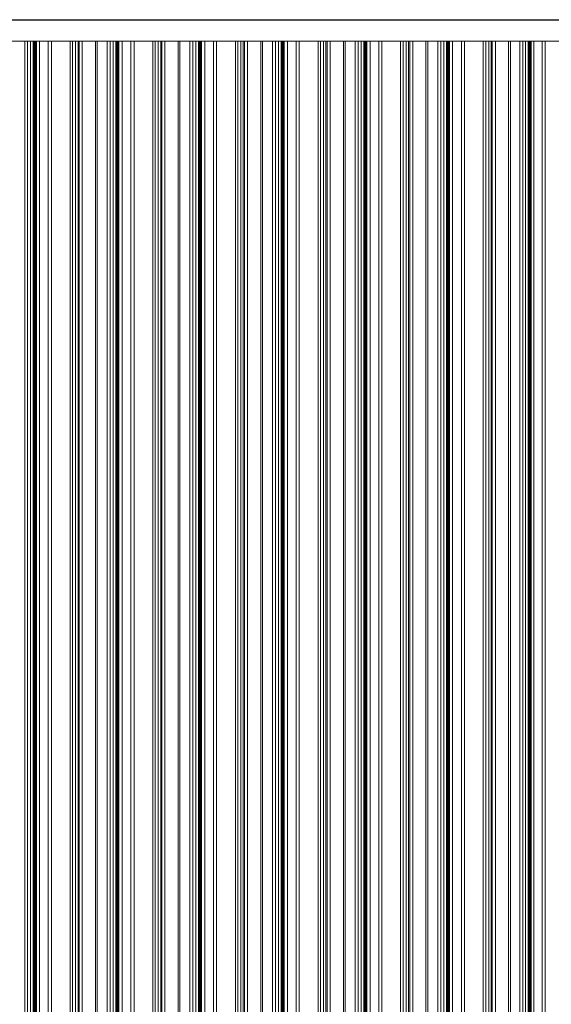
# Model space of a CAD drawing. Header units: metres. Extents: x -58265 to 590738, y -55036 to 35250.
# Tile 62 of 160: x 539935 to 542495, y -43735 to -38996. Entities that reach past the tile are written whole.
import ezdxf

# ---------------------------------------------------------------- set-up
doc = ezdxf.new("R2010")
doc.units = ezdxf.units.M
doc.header["$LTSCALE"] = 0.05
doc.layers.add('Ansicht Süd_3_A_1_Fassaden', color=7, linetype='Continuous')
doc.layers.add('Ansicht Süd_3_A_1_Wände_Attika', color=7, linetype='Continuous')

msp = doc.modelspace()

# ---------------------------------------------------------------- linework, layer by layer
at = {"layer": 'Ansicht Süd_3_A_1_Fassaden', "color": 7, "linetype": 'Continuous', "lineweight": 25}
msp.add_line((518774.4, -38996.1), (563942.4, -38996.1), dxfattribs=at)
at = {"layer": 'Ansicht Süd_3_A_1_Fassaden', "color": 253, "linetype": 'Continuous', "lineweight": 18}
for p, q in [((539959.2, -39448.9), (539959.2, -39100.1)), ((539973.2, -39448.9), (539973.2, -39100.1)), ((539987.8, -39448.9), (539987.8, -39100.1)), ((540000.3, -39448.9), (540000.3, -39100.1)), ((540003.3, -39448.9), (540003.3, -39100.1)), ((540005.1, -39448.9), (540005.1, -39100.1)), ((540009, -39448.9), (540009, -39100.1)), ((540010.8, -39448.9), (540010.8, -39100.1)), ((540015.3, -39448.9), (540015.3, -39100.1)), ((540030.5, -39448.9), (540030.5, -39100.1)), ((540072.5, -39448.9), (540072.5, -39100.1)), ((540087.8, -39448.9), (540087.8, -39100.1)), ((540178, -39448.9), (540178, -39100.1)), ((540189.6, -39448.9), (540189.6, -39100.1)), ((540204.6, -39448.9), (540204.6, -39100.1)), ((540216.3, -39448.9), (540216.3, -39100.1)), ((540221.5, -39448.9), (540221.5, -39100.1)), ((540236.6, -39448.9), (540236.6, -39100.1)), ((540300, -39448.9), (540300, -39100.1)), ((540308.9, -39448.9), (540308.9, -39100.1)), ((540357, -39448.9), (540357, -39100.1)), ((540371, -39448.9), (540371, -39100.1)), ((540385.6, -39448.9), (540385.6, -39100.1)), ((540398.1, -39448.9), (540398.1, -39100.1)), ((540401.2, -39448.9), (540401.2, -39100.1)), ((540402.9, -39448.9), (540402.9, -39100.1)), ((540406.9, -39448.9), (540406.9, -39100.1)), ((540408.6, -39448.9), (540408.6, -39100.1)), ((540413.1, -39448.9), (540413.1, -39100.1)), ((540428.4, -39448.9), (540428.4, -39100.1)), ((540470.4, -39448.9), (540470.4, -39100.1)), ((540485.6, -39448.9), (540485.6, -39100.1)), ((540575.8, -39448.9), (540575.8, -39100.1)), ((540587.4, -39448.9), (540587.4, -39100.1)), ((540602.5, -39448.9), (540602.5, -39100.1)), ((540614.1, -39448.9), (540614.1, -39100.1)), ((540619.3, -39448.9), (540619.3, -39100.1)), ((540634.4, -39448.9), (540634.4, -39100.1)), ((540697.9, -39448.9), (540697.9, -39100.1)), ((540706.7, -39448.9), (540706.7, -39100.1)), ((540754.8, -39448.9), (540754.8, -39100.1)), ((540768.9, -39448.9), (540768.9, -39100.1)), ((540783.4, -39448.9), (540783.4, -39100.1)), ((540796, -39448.9), (540796, -39100.1)), ((540799, -39448.9), (540799, -39100.1)), ((540800.8, -39448.9), (540800.8, -39100.1)), ((540804.7, -39448.9), (540804.7, -39100.1)), ((540806.4, -39448.9), (540806.4, -39100.1)), ((540811, -39448.9), (540811, -39100.1)), ((540826.2, -39448.9), (540826.2, -39100.1)), ((540868.2, -39448.9), (540868.2, -39100.1)), ((540883.5, -39448.9), (540883.5, -39100.1)), ((540973.7, -39448.9), (540973.7, -39100.1)), ((540985.3, -39448.9), (540985.3, -39100.1)), ((541000.3, -39448.9), (541000.3, -39100.1)), ((541011.9, -39448.9), (541011.9, -39100.1)), ((541017.2, -39448.9), (541017.2, -39100.1)), ((541032.3, -39448.9), (541032.3, -39100.1)), ((541095.7, -39448.9), (541095.7, -39100.1)), ((541104.6, -39448.9), (541104.6, -39100.1)), ((541152.7, -39448.9), (541152.7, -39100.1)), ((541166.7, -39448.9), (541166.7, -39100.1)), ((541181.3, -39448.9), (541181.3, -39100.1)), ((541193.8, -39448.9), (541193.8, -39100.1)), ((541196.8, -39448.9), (541196.8, -39100.1)), ((541198.6, -39448.9), (541198.6, -39100.1)), ((541202.5, -39448.9), (541202.5, -39100.1)), ((541204.3, -39448.9), (541204.3, -39100.1)), ((541208.8, -39448.9), (541208.8, -39100.1)), ((541224, -39448.9), (541224, -39100.1)), ((541266, -39448.9), (541266, -39100.1)), ((541281.3, -39448.9), (541281.3, -39100.1)), ((541371.5, -39448.9), (541371.5, -39100.1)), ((541383.1, -39448.9), (541383.1, -39100.1)), ((541398.1, -39448.9), (541398.1, -39100.1)), ((541409.8, -39448.9), (541409.8, -39100.1)), ((541415, -39448.9), (541415, -39100.1)), ((541430.1, -39448.9), (541430.1, -39100.1)), ((541493.5, -39448.9), (541493.5, -39100.1)), ((541502.4, -39448.9), (541502.4, -39100.1)), ((541550.5, -39448.9), (541550.5, -39100.1)), ((541564.5, -39448.9), (541564.5, -39100.1)), ((541579.1, -39448.9), (541579.1, -39100.1)), ((541591.6, -39448.9), (541591.6, -39100.1)), ((541594.7, -39448.9), (541594.7, -39100.1)), ((541596.4, -39448.9), (541596.4, -39100.1)), ((541600.4, -39448.9), (541600.4, -39100.1)), ((541602.1, -39448.9), (541602.1, -39100.1)), ((541606.6, -39448.9), (541606.6, -39100.1)), ((541621.9, -39448.9), (541621.9, -39100.1)), ((541663.9, -39448.9), (541663.9, -39100.1)), ((541679.1, -39448.9), (541679.1, -39100.1)), ((541769.3, -39448.9), (541769.3, -39100.1)), ((541780.9, -39448.9), (541780.9, -39100.1)), ((541796, -39448.9), (541796, -39100.1)), ((541807.6, -39448.9), (541807.6, -39100.1)), ((541812.9, -39448.9), (541812.9, -39100.1)), ((541827.9, -39448.9), (541827.9, -39100.1)), ((541891.4, -39448.9), (541891.4, -39100.1)), ((541900.2, -39448.9), (541900.2, -39100.1)), ((541948.3, -39448.9), (541948.3, -39100.1)), ((541962.4, -39448.9), (541962.4, -39100.1)), ((541976.9, -39448.9), (541976.9, -39100.1)), ((541989.5, -39448.9), (541989.5, -39100.1)), ((541992.5, -39448.9), (541992.5, -39100.1)), ((541994.3, -39448.9), (541994.3, -39100.1)), ((541998.2, -39448.9), (541998.2, -39100.1)), ((541999.9, -39448.9), (541999.9, -39100.1)), ((542004.5, -39448.9), (542004.5, -39100.1)), ((542019.7, -39448.9), (542019.7, -39100.1)), ((542061.7, -39448.9), (542061.7, -39100.1)), ((542077, -39448.9), (542077, -39100.1)), ((542167.2, -39448.9), (542167.2, -39100.1)), ((542178.8, -39448.9), (542178.8, -39100.1)), ((542193.8, -39448.9), (542193.8, -39100.1)), ((542205.4, -39448.9), (542205.4, -39100.1)), ((542210.7, -39448.9), (542210.7, -39100.1)), ((542225.8, -39448.9), (542225.8, -39100.1)), ((542289.2, -39448.9), (542289.2, -39100.1)), ((542298.1, -39448.9), (542298.1, -39100.1)), ((542343.7, -39448.9), (542343.7, -39100.1)), ((542357.1, -39448.9), (542357.1, -39100.1)), ((542370.9, -39448.9), (542370.9, -39100.1)), ((542382.8, -39448.9), (542382.8, -39100.1)), ((542385.7, -39448.9), (542385.7, -39100.1)), ((542387.4, -39448.9), (542387.4, -39100.1)), ((542391.1, -39448.9), (542391.1, -39100.1)), ((542392.8, -39448.9), (542392.8, -39100.1)), ((542397.1, -39448.9), (542397.1, -39100.1)), ((542411.5, -39448.9), (542411.5, -39100.1)), ((542451.4, -39448.9), (542451.4, -39100.1)), ((542465.9, -39448.9), (542465.9, -39100.1)), ((539959.2, -39848.9), (539959.2, -39448.9)), ((539973.2, -39848.9), (539973.2, -39448.9)), ((539987.8, -39848.9), (539987.8, -39448.9)), ((540000.3, -39848.9), (540000.3, -39448.9)), ((540000.3, -39448.9), (540003.3, -39448.9)), ((540003.3, -39848.9), (540003.3, -39448.9)), ((540005.1, -39848.9), (540005.1, -39448.9)), ((540009, -39848.9), (540009, -39448.9)), ((540010.8, -39848.9), (540010.8, -39448.9)), ((540015.3, -39848.9), (540015.3, -39448.9)), ((540030.5, -39848.9), (540030.5, -39448.9)), ((540072.5, -39848.9), (540072.5, -39448.9)), ((540087.8, -39848.9), (540087.8, -39448.9)), ((540178, -39848.9), (540178, -39448.9)), ((540189.6, -39848.9), (540189.6, -39448.9)), ((540204.6, -39848.9), (540204.6, -39448.9)), ((540216.3, -39848.9), (540216.3, -39448.9)), ((540221.5, -39848.9), (540221.5, -39448.9)), ((540236.6, -39848.9), (540236.6, -39448.9)), ((540300, -39848.9), (540300, -39448.9)), ((540308.9, -39848.9), (540308.9, -39448.9)), ((540357, -39848.9), (540357, -39448.9)), ((540371, -39848.9), (540371, -39448.9)), ((540385.6, -39848.9), (540385.6, -39448.9)), ((540398.1, -39848.9), (540398.1, -39448.9)), ((540398.1, -39448.9), (540401.2, -39448.9)), ((540401.2, -39848.9), (540401.2, -39448.9)), ((540402.9, -39848.9), (540402.9, -39448.9)), ((540406.9, -39848.9), (540406.9, -39448.9)), ((540408.6, -39848.9), (540408.6, -39448.9)), ((540413.1, -39848.9), (540413.1, -39448.9)), ((540428.4, -39848.9), (540428.4, -39448.9)), ((540470.4, -39848.9), (540470.4, -39448.9)), ((540485.6, -39848.9), (540485.6, -39448.9)), ((540575.8, -39848.9), (540575.8, -39448.9)), ((540587.4, -39848.9), (540587.4, -39448.9)), ((540602.5, -39848.9), (540602.5, -39448.9)), ((540614.1, -39848.9), (540614.1, -39448.9)), ((540619.3, -39848.9), (540619.3, -39448.9)), ((540634.4, -39848.9), (540634.4, -39448.9)), ((540697.9, -39848.9), (540697.9, -39448.9)), ((540706.7, -39848.9), (540706.7, -39448.9)), ((540754.8, -39848.9), (540754.8, -39448.9)), ((540768.9, -39848.9), (540768.9, -39448.9)), ((540783.4, -39848.9), (540783.4, -39448.9)), ((540796, -39848.9), (540796, -39448.9)), ((540796, -39448.9), (540799, -39448.9)), ((540799, -39848.9), (540799, -39448.9)), ((540800.8, -39848.9), (540800.8, -39448.9)), ((540804.7, -39848.9), (540804.7, -39448.9)), ((540806.4, -39848.9), (540806.4, -39448.9)), ((540811, -39848.9), (540811, -39448.9)), ((540826.2, -39848.9), (540826.2, -39448.9)), ((540868.2, -39848.9), (540868.2, -39448.9)), ((540883.5, -39848.9), (540883.5, -39448.9)), ((540973.7, -39848.9), (540973.7, -39448.9)), ((540985.3, -39848.9), (540985.3, -39448.9)), ((541000.3, -39848.9), (541000.3, -39448.9)), ((541011.9, -39848.9), (541011.9, -39448.9)), ((541017.2, -39848.9), (541017.2, -39448.9)), ((541032.3, -39848.9), (541032.3, -39448.9)), ((541095.7, -39848.9), (541095.7, -39448.9)), ((541104.6, -39848.9), (541104.6, -39448.9)), ((541152.7, -39848.9), (541152.7, -39448.9)), ((541166.7, -39848.9), (541166.7, -39448.9)), ((541181.3, -39848.9), (541181.3, -39448.9)), ((541193.8, -39848.9), (541193.8, -39448.9)), ((541193.8, -39448.9), (541196.8, -39448.9)), ((541196.8, -39848.9), (541196.8, -39448.9)), ((541198.6, -39848.9), (541198.6, -39448.9)), ((541202.5, -39848.9), (541202.5, -39448.9)), ((541204.3, -39848.9), (541204.3, -39448.9)), ((541208.8, -39848.9), (541208.8, -39448.9)), ((541224, -39848.9), (541224, -39448.9)), ((541266, -39848.9), (541266, -39448.9)), ((541281.3, -39848.9), (541281.3, -39448.9)), ((541371.5, -39848.9), (541371.5, -39448.9)), ((541383.1, -39848.9), (541383.1, -39448.9)), ((541398.1, -39848.9), (541398.1, -39448.9)), ((541409.8, -39848.9), (541409.8, -39448.9)), ((541415, -39848.9), (541415, -39448.9)), ((541430.1, -39848.9), (541430.1, -39448.9)), ((541493.5, -39848.9), (541493.5, -39448.9)), ((541502.4, -39848.9), (541502.4, -39448.9)), ((541550.5, -39848.9), (541550.5, -39448.9)), ((541564.5, -39848.9), (541564.5, -39448.9)), ((541579.1, -39848.9), (541579.1, -39448.9)), ((541591.6, -39848.9), (541591.6, -39448.9)), ((541591.6, -39448.9), (541594.7, -39448.9)), ((541594.7, -39848.9), (541594.7, -39448.9)), ((541596.4, -39848.9), (541596.4, -39448.9)), ((541600.4, -39848.9), (541600.4, -39448.9)), ((541602.1, -39848.9), (541602.1, -39448.9)), ((541606.6, -39848.9), (541606.6, -39448.9)), ((541621.9, -39848.9), (541621.9, -39448.9)), ((541663.9, -39848.9), (541663.9, -39448.9)), ((541679.1, -39848.9), (541679.1, -39448.9)), ((541769.3, -39848.9), (541769.3, -39448.9)), ((541780.9, -39848.9), (541780.9, -39448.9)), ((541796, -39848.9), (541796, -39448.9)), ((541807.6, -39848.9), (541807.6, -39448.9)), ((541812.9, -39848.9), (541812.9, -39448.9)), ((541827.9, -39848.9), (541827.9, -39448.9)), ((541891.4, -39848.9), (541891.4, -39448.9)), ((541900.2, -39848.9), (541900.2, -39448.9)), ((541948.3, -39848.9), (541948.3, -39448.9)), ((541962.4, -39848.9), (541962.4, -39448.9)), ((541976.9, -39848.9), (541976.9, -39448.9)), ((541989.5, -39848.9), (541989.5, -39448.9)), ((541989.5, -39448.9), (541992.5, -39448.9)), ((541992.5, -39848.9), (541992.5, -39448.9)), ((541994.3, -39848.9), (541994.3, -39448.9)), ((541998.2, -39848.9), (541998.2, -39448.9)), ((541999.9, -39848.9), (541999.9, -39448.9)), ((542004.5, -39848.9), (542004.5, -39448.9)), ((542019.7, -39848.9), (542019.7, -39448.9)), ((542061.7, -39848.9), (542061.7, -39448.9)), ((542077, -39848.9), (542077, -39448.9)), ((542167.2, -39848.9), (542167.2, -39448.9)), ((542178.8, -39848.9), (542178.8, -39448.9)), ((542193.8, -39848.9), (542193.8, -39448.9)), ((542205.4, -39848.9), (542205.4, -39448.9)), ((542210.7, -39848.9), (542210.7, -39448.9)), ((542225.8, -39848.9), (542225.8, -39448.9)), ((542289.2, -39848.9), (542289.2, -39448.9)), ((542298.1, -39848.9), (542298.1, -39448.9)), ((542343.7, -39848.9), (542343.7, -39448.9)), ((542357.1, -39848.9), (542357.1, -39448.9)), ((542370.9, -39848.9), (542370.9, -39448.9)), ((542382.8, -39848.9), (542382.8, -39448.9)), ((542382.8, -39448.9), (542385.7, -39448.9)), ((542385.7, -39848.9), (542385.7, -39448.9)), ((542387.4, -39848.9), (542387.4, -39448.9)), ((542391.1, -39848.9), (542391.1, -39448.9)), ((542392.8, -39848.9), (542392.8, -39448.9)), ((542397.1, -39848.9), (542397.1, -39448.9)), ((542411.5, -39848.9), (542411.5, -39448.9)), ((542451.4, -39848.9), (542451.4, -39448.9)), ((542465.9, -39848.9), (542465.9, -39448.9)), ((539959.2, -41448.9), (539959.2, -39848.9)), ((539973.2, -41448.9), (539973.2, -39848.9)), ((539987.8, -41448.9), (539987.8, -39848.9)), ((540000.3, -41448.9), (540000.3, -39848.9)), ((540000.3, -39848.9), (540003.3, -39848.9)), ((540003.3, -41448.9), (540003.3, -39848.9)), ((540005.1, -41448.9), (540005.1, -39848.9)), ((540009, -41448.9), (540009, -39848.9)), ((540010.8, -41448.9), (540010.8, -39848.9)), ((540015.3, -41448.9), (540015.3, -39848.9)), ((540030.5, -41448.9), (540030.5, -39848.9)), ((540072.5, -41448.9), (540072.5, -39848.9)), ((540087.8, -41448.9), (540087.8, -39848.9)), ((540178, -41448.9), (540178, -39848.9)), ((540189.6, -41448.9), (540189.6, -39848.9)), ((540204.6, -41448.9), (540204.6, -39848.9)), ((540216.3, -41448.9), (540216.3, -39848.9)), ((540221.5, -41448.9), (540221.5, -39848.9)), ((540236.6, -41448.9), (540236.6, -39848.9)), ((540300, -41448.9), (540300, -39848.9)), ((540308.9, -41448.9), (540308.9, -39848.9)), ((540357, -41448.9), (540357, -39848.9)), ((540371, -41448.9), (540371, -39848.9)), ((540385.6, -41448.9), (540385.6, -39848.9)), ((540398.1, -41448.9), (540398.1, -39848.9)), ((540398.1, -39848.9), (540401.2, -39848.9)), ((540401.2, -41448.9), (540401.2, -39848.9)), ((540402.9, -41448.9), (540402.9, -39848.9)), ((540406.9, -41448.9), (540406.9, -39848.9)), ((540408.6, -41448.9), (540408.6, -39848.9)), ((540413.1, -41448.9), (540413.1, -39848.9)), ((540428.4, -41448.9), (540428.4, -39848.9)), ((540470.4, -41448.9), (540470.4, -39848.9)), ((540485.6, -41448.9), (540485.6, -39848.9)), ((540575.8, -41448.9), (540575.8, -39848.9)), ((540587.4, -41448.9), (540587.4, -39848.9)), ((540602.5, -41448.9), (540602.5, -39848.9)), ((540614.1, -41448.9), (540614.1, -39848.9)), ((540619.3, -41448.9), (540619.3, -39848.9)), ((540634.4, -41448.9), (540634.4, -39848.9)), ((540697.9, -41448.9), (540697.9, -39848.9)), ((540706.7, -41448.9), (540706.7, -39848.9)), ((540754.8, -41448.9), (540754.8, -39848.9)), ((540768.9, -41448.9), (540768.9, -39848.9)), ((540783.4, -41448.9), (540783.4, -39848.9)), ((540796, -41448.9), (540796, -39848.9)), ((540796, -39848.9), (540799, -39848.9)), ((540799, -41448.9), (540799, -39848.9)), ((540800.8, -41448.9), (540800.8, -39848.9)), ((540804.7, -41448.9), (540804.7, -39848.9)), ((540806.4, -41448.9), (540806.4, -39848.9)), ((540811, -41448.9), (540811, -39848.9)), ((540826.2, -41448.9), (540826.2, -39848.9)), ((540868.2, -41448.9), (540868.2, -39848.9)), ((540883.5, -41448.9), (540883.5, -39848.9)), ((540973.7, -41448.9), (540973.7, -39848.9)), ((540985.3, -41448.9), (540985.3, -39848.9)), ((541000.3, -41448.9), (541000.3, -39848.9)), ((541011.9, -41448.9), (541011.9, -39848.9)), ((541017.2, -41448.9), (541017.2, -39848.9)), ((541032.3, -41448.9), (541032.3, -39848.9)), ((541095.7, -41448.9), (541095.7, -39848.9)), ((541104.6, -41448.9), (541104.6, -39848.9)), ((541152.7, -41448.9), (541152.7, -39848.9)), ((541166.7, -41448.9), (541166.7, -39848.9)), ((541181.3, -41448.9), (541181.3, -39848.9)), ((541193.8, -41448.9), (541193.8, -39848.9)), ((541193.8, -39848.9), (541196.8, -39848.9)), ((541196.8, -41448.9), (541196.8, -39848.9)), ((541198.6, -41448.9), (541198.6, -39848.9)), ((541202.5, -41448.9), (541202.5, -39848.9)), ((541204.3, -41448.9), (541204.3, -39848.9)), ((541208.8, -41448.9), (541208.8, -39848.9)), ((541224, -41448.9), (541224, -39848.9)), ((541266, -41448.9), (541266, -39848.9)), ((541281.3, -41448.9), (541281.3, -39848.9)), ((541371.5, -41448.9), (541371.5, -39848.9)), ((541383.1, -41448.9), (541383.1, -39848.9)), ((541398.1, -41448.9), (541398.1, -39848.9)), ((541409.8, -41448.9), (541409.8, -39848.9)), ((541415, -41448.9), (541415, -39848.9)), ((541430.1, -41448.9), (541430.1, -39848.9)), ((541493.5, -41448.9), (541493.5, -39848.9)), ((541502.4, -41448.9), (541502.4, -39848.9)), ((541550.5, -41448.9), (541550.5, -39848.9)), ((541564.5, -41448.9), (541564.5, -39848.9)), ((541579.1, -41448.9), (541579.1, -39848.9)), ((541591.6, -41448.9), (541591.6, -39848.9)), ((541591.6, -39848.9), (541594.7, -39848.9)), ((541594.7, -41448.9), (541594.7, -39848.9)), ((541596.4, -41448.9), (541596.4, -39848.9)), ((541600.4, -41448.9), (541600.4, -39848.9)), ((541602.1, -41448.9), (541602.1, -39848.9)), ((541606.6, -41448.9), (541606.6, -39848.9)), ((541621.9, -41448.9), (541621.9, -39848.9)), ((541663.9, -41448.9), (541663.9, -39848.9)), ((541679.1, -41448.9), (541679.1, -39848.9)), ((541769.3, -41448.9), (541769.3, -39848.9)), ((541780.9, -41448.9), (541780.9, -39848.9)), ((541796, -41448.9), (541796, -39848.9)), ((541807.6, -41448.9), (541807.6, -39848.9)), ((541812.9, -41448.9), (541812.9, -39848.9)), ((541827.9, -41448.9), (541827.9, -39848.9)), ((541891.4, -41448.9), (541891.4, -39848.9)), ((541900.2, -41448.9), (541900.2, -39848.9)), ((541948.3, -41448.9), (541948.3, -39848.9)), ((541962.4, -41448.9), (541962.4, -39848.9)), ((541976.9, -41448.9), (541976.9, -39848.9)), ((541989.5, -41448.9), (541989.5, -39848.9)), ((541989.5, -39848.9), (541992.5, -39848.9)), ((541992.5, -41448.9), (541992.5, -39848.9)), ((541994.3, -41448.9), (541994.3, -39848.9)), ((541998.2, -41448.9), (541998.2, -39848.9)), ((541999.9, -41448.9), (541999.9, -39848.9)), ((542004.5, -41448.9), (542004.5, -39848.9)), ((542019.7, -41448.9), (542019.7, -39848.9)), ((542061.7, -41448.9), (542061.7, -39848.9)), ((542077, -41448.9), (542077, -39848.9)), ((542167.2, -41448.9), (542167.2, -39848.9)), ((542178.8, -41448.9), (542178.8, -39848.9)), ((542193.8, -41448.9), (542193.8, -39848.9)), ((542205.4, -41448.9), (542205.4, -39848.9)), ((542210.7, -41448.9), (542210.7, -39848.9)), ((542225.8, -41448.9), (542225.8, -39848.9)), ((542289.2, -41448.9), (542289.2, -39848.9)), ((542298.1, -41448.9), (542298.1, -39848.9)), ((542343.7, -41448.9), (542343.7, -39848.9)), ((542357.1, -41448.9), (542357.1, -39848.9)), ((542370.9, -41448.9), (542370.9, -39848.9)), ((542382.8, -41448.9), (542382.8, -39848.9)), ((542382.8, -39848.9), (542385.7, -39848.9)), ((542385.7, -41448.9), (542385.7, -39848.9)), ((542387.4, -41448.9), (542387.4, -39848.9)), ((542391.1, -41448.9), (542391.1, -39848.9)), ((542392.8, -41448.9), (542392.8, -39848.9)), ((542397.1, -41448.9), (542397.1, -39848.9)), ((542411.5, -41448.9), (542411.5, -39848.9)), ((542451.4, -41448.9), (542451.4, -39848.9)), ((542465.9, -41448.9), (542465.9, -39848.9)), ((539959.2, -43048.9), (539959.2, -41448.9)), ((539973.2, -43048.9), (539973.2, -41448.9)), ((539987.8, -43048.9), (539987.8, -41448.9)), ((540000.3, -43048.9), (540000.3, -41448.9)), ((540000.3, -41448.9), (540003.3, -41448.9)), ((540003.3, -43048.9), (540003.3, -41448.9)), ((540005.1, -43048.9), (540005.1, -41448.9)), ((540009, -43048.9), (540009, -41448.9)), ((540010.8, -43048.9), (540010.8, -41448.9)), ((540015.3, -43048.9), (540015.3, -41448.9)), ((540030.5, -43048.9), (540030.5, -41448.9)), ((540072.5, -43048.9), (540072.5, -41448.9)), ((540087.8, -43048.9), (540087.8, -41448.9)), ((540178, -43048.9), (540178, -41448.9)), ((540189.6, -43048.9), (540189.6, -41448.9)), ((540204.6, -43048.9), (540204.6, -41448.9)), ((540216.3, -43048.9), (540216.3, -41448.9)), ((540221.5, -43048.9), (540221.5, -41448.9)), ((540236.6, -43048.9), (540236.6, -41448.9)), ((540300, -43048.9), (540300, -41448.9)), ((540308.9, -43048.9), (540308.9, -41448.9)), ((540357, -43048.9), (540357, -41448.9)), ((540371, -43048.9), (540371, -41448.9)), ((540385.6, -43048.9), (540385.6, -41448.9)), ((540398.1, -43048.9), (540398.1, -41448.9)), ((540398.1, -41448.9), (540401.2, -41448.9)), ((540401.2, -43048.9), (540401.2, -41448.9)), ((540402.9, -43048.9), (540402.9, -41448.9)), ((540406.9, -43048.9), (540406.9, -41448.9)), ((540408.6, -43048.9), (540408.6, -41448.9)), ((540413.1, -43048.9), (540413.1, -41448.9)), ((540428.4, -43048.9), (540428.4, -41448.9)), ((540470.4, -43048.9), (540470.4, -41448.9)), ((540485.6, -43048.9), (540485.6, -41448.9)), ((540575.8, -43048.9), (540575.8, -41448.9)), ((540587.4, -43048.9), (540587.4, -41448.9)), ((540602.5, -43048.9), (540602.5, -41448.9)), ((540614.1, -43048.9), (540614.1, -41448.9)), ((540619.3, -43048.9), (540619.3, -41448.9)), ((540634.4, -43048.9), (540634.4, -41448.9)), ((540697.9, -43048.9), (540697.9, -41448.9)), ((540706.7, -43048.9), (540706.7, -41448.9)), ((540754.8, -43048.9), (540754.8, -41448.9)), ((540768.9, -43048.9), (540768.9, -41448.9)), ((540783.4, -43048.9), (540783.4, -41448.9)), ((540796, -43048.9), (540796, -41448.9)), ((540796, -41448.9), (540799, -41448.9)), ((540799, -43048.9), (540799, -41448.9)), ((540800.8, -43048.9), (540800.8, -41448.9)), ((540804.7, -43048.9), (540804.7, -41448.9)), ((540806.4, -43048.9), (540806.4, -41448.9)), ((540811, -43048.9), (540811, -41448.9)), ((540826.2, -43048.9), (540826.2, -41448.9)), ((540868.2, -43048.9), (540868.2, -41448.9)), ((540883.5, -43048.9), (540883.5, -41448.9)), ((540973.7, -43048.9), (540973.7, -41448.9)), ((540985.3, -43048.9), (540985.3, -41448.9)), ((541000.3, -43048.9), (541000.3, -41448.9)), ((541011.9, -43048.9), (541011.9, -41448.9)), ((541017.2, -43048.9), (541017.2, -41448.9)), ((541032.3, -43048.9), (541032.3, -41448.9)), ((541095.7, -43048.9), (541095.7, -41448.9)), ((541104.6, -43048.9), (541104.6, -41448.9)), ((541152.7, -43048.9), (541152.7, -41448.9)), ((541166.7, -43048.9), (541166.7, -41448.9)), ((541181.3, -43048.9), (541181.3, -41448.9)), ((541193.8, -43048.9), (541193.8, -41448.9)), ((541193.8, -41448.9), (541196.8, -41448.9)), ((541196.8, -43048.9), (541196.8, -41448.9)), ((541198.6, -43048.9), (541198.6, -41448.9)), ((541202.5, -43048.9), (541202.5, -41448.9)), ((541204.3, -43048.9), (541204.3, -41448.9)), ((541208.8, -43048.9), (541208.8, -41448.9)), ((541224, -43048.9), (541224, -41448.9)), ((541266, -43048.9), (541266, -41448.9)), ((541281.3, -43048.9), (541281.3, -41448.9)), ((541371.5, -43048.9), (541371.5, -41448.9)), ((541383.1, -43048.9), (541383.1, -41448.9)), ((541398.1, -43048.9), (541398.1, -41448.9)), ((541409.8, -43048.9), (541409.8, -41448.9)), ((541415, -43048.9), (541415, -41448.9)), ((541430.1, -43048.9), (541430.1, -41448.9)), ((541493.5, -43048.9), (541493.5, -41448.9)), ((541502.4, -43048.9), (541502.4, -41448.9)), ((541550.5, -43048.9), (541550.5, -41448.9)), ((541564.5, -43048.9), (541564.5, -41448.9)), ((541579.1, -43048.9), (541579.1, -41448.9)), ((541591.6, -43048.9), (541591.6, -41448.9)), ((541591.6, -41448.9), (541594.7, -41448.9)), ((541594.7, -43048.9), (541594.7, -41448.9)), ((541596.4, -43048.9), (541596.4, -41448.9)), ((541600.4, -43048.9), (541600.4, -41448.9)), ((541602.1, -43048.9), (541602.1, -41448.9)), ((541606.6, -43048.9), (541606.6, -41448.9)), ((541621.9, -43048.9), (541621.9, -41448.9)), ((541663.9, -43048.9), (541663.9, -41448.9)), ((541679.1, -43048.9), (541679.1, -41448.9)), ((541769.3, -43048.9), (541769.3, -41448.9)), ((541780.9, -43048.9), (541780.9, -41448.9)), ((541796, -43048.9), (541796, -41448.9)), ((541807.6, -43048.9), (541807.6, -41448.9)), ((541812.9, -43048.9), (541812.9, -41448.9)), ((541827.9, -43048.9), (541827.9, -41448.9)), ((541891.4, -43048.9), (541891.4, -41448.9)), ((541900.2, -43048.9), (541900.2, -41448.9)), ((541948.3, -43048.9), (541948.3, -41448.9)), ((541962.4, -43048.9), (541962.4, -41448.9)), ((541976.9, -43048.9), (541976.9, -41448.9)), ((541989.5, -43048.9), (541989.5, -41448.9)), ((541989.5, -41448.9), (541992.5, -41448.9)), ((541992.5, -43048.9), (541992.5, -41448.9)), ((541994.3, -43048.9), (541994.3, -41448.9)), ((541998.2, -43048.9), (541998.2, -41448.9)), ((541999.9, -43048.9), (541999.9, -41448.9)), ((542004.5, -43048.9), (542004.5, -41448.9)), ((542019.7, -43048.9), (542019.7, -41448.9)), ((542061.7, -43048.9), (542061.7, -41448.9)), ((542077, -43048.9), (542077, -41448.9)), ((542167.2, -43048.9), (542167.2, -41448.9)), ((542178.8, -43048.9), (542178.8, -41448.9)), ((542193.8, -43048.9), (542193.8, -41448.9)), ((542205.4, -43048.9), (542205.4, -41448.9)), ((542210.7, -43048.9), (542210.7, -41448.9)), ((542225.8, -43048.9), (542225.8, -41448.9)), ((542289.2, -43048.9), (542289.2, -41448.9)), ((542298.1, -43048.9), (542298.1, -41448.9)), ((542343.7, -43048.9), (542343.7, -41448.9)), ((542357.1, -43048.9), (542357.1, -41448.9)), ((542370.9, -43048.9), (542370.9, -41448.9)), ((542382.8, -43048.9), (542382.8, -41448.9)), ((542382.8, -41448.9), (542385.7, -41448.9)), ((542385.7, -43048.9), (542385.7, -41448.9)), ((542387.4, -43048.9), (542387.4, -41448.9)), ((542391.1, -43048.9), (542391.1, -41448.9)), ((542392.8, -43048.9), (542392.8, -41448.9)), ((542397.1, -43048.9), (542397.1, -41448.9)), ((542411.5, -43048.9), (542411.5, -41448.9)), ((542451.4, -43048.9), (542451.4, -41448.9)), ((542465.9, -43048.9), (542465.9, -41448.9)), ((539959.2, -43448.9), (539959.2, -43048.9)), ((539973.2, -43448.9), (539973.2, -43048.9)), ((539987.8, -43448.9), (539987.8, -43048.9)), ((540000.3, -43448.9), (540000.3, -43048.9)), ((540000.3, -43048.9), (540003.3, -43048.9)), ((540003.3, -43448.9), (540003.3, -43048.9)), ((540005.1, -43448.9), (540005.1, -43048.9)), ((540009, -43448.9), (540009, -43048.9)), ((540010.8, -43448.9), (540010.8, -43048.9)), ((540015.3, -43448.9), (540015.3, -43048.9)), ((540030.5, -43448.9), (540030.5, -43048.9)), ((540072.5, -43448.9), (540072.5, -43048.9)), ((540087.8, -43448.9), (540087.8, -43048.9)), ((540178, -43448.9), (540178, -43048.9)), ((540189.6, -43448.9), (540189.6, -43048.9)), ((540204.6, -43448.9), (540204.6, -43048.9)), ((540216.3, -43448.9), (540216.3, -43048.9)), ((540221.5, -43448.9), (540221.5, -43048.9)), ((540236.6, -43448.9), (540236.6, -43048.9)), ((540300, -43448.9), (540300, -43048.9)), ((540308.9, -43448.9), (540308.9, -43048.9)), ((540357, -43448.9), (540357, -43048.9)), ((540371, -43448.9), (540371, -43048.9)), ((540385.6, -43448.9), (540385.6, -43048.9)), ((540398.1, -43448.9), (540398.1, -43048.9)), ((540398.1, -43048.9), (540401.2, -43048.9)), ((540401.2, -43448.9), (540401.2, -43048.9)), ((540402.9, -43448.9), (540402.9, -43048.9)), ((540406.9, -43448.9), (540406.9, -43048.9)), ((540408.6, -43448.9), (540408.6, -43048.9)), ((540413.1, -43448.9), (540413.1, -43048.9)), ((540428.4, -43448.9), (540428.4, -43048.9)), ((540470.4, -43448.9), (540470.4, -43048.9)), ((540485.6, -43448.9), (540485.6, -43048.9)), ((540575.8, -43448.9), (540575.8, -43048.9)), ((540587.4, -43448.9), (540587.4, -43048.9)), ((540602.5, -43448.9), (540602.5, -43048.9)), ((540614.1, -43448.9), (540614.1, -43048.9)), ((540619.3, -43448.9), (540619.3, -43048.9)), ((540634.4, -43448.9), (540634.4, -43048.9)), ((540697.9, -43448.9), (540697.9, -43048.9)), ((540706.7, -43448.9), (540706.7, -43048.9)), ((540754.8, -43448.9), (540754.8, -43048.9)), ((540768.9, -43448.9), (540768.9, -43048.9)), ((540783.4, -43448.9), (540783.4, -43048.9)), ((540796, -43448.9), (540796, -43048.9)), ((540796, -43048.9), (540799, -43048.9)), ((540799, -43448.9), (540799, -43048.9)), ((540800.8, -43448.9), (540800.8, -43048.9)), ((540804.7, -43448.9), (540804.7, -43048.9)), ((540806.4, -43448.9), (540806.4, -43048.9)), ((540811, -43448.9), (540811, -43048.9)), ((540826.2, -43448.9), (540826.2, -43048.9)), ((540868.2, -43448.9), (540868.2, -43048.9)), ((540883.5, -43448.9), (540883.5, -43048.9)), ((540973.7, -43448.9), (540973.7, -43048.9)), ((540985.3, -43448.9), (540985.3, -43048.9)), ((541000.3, -43448.9), (541000.3, -43048.9)), ((541011.9, -43448.9), (541011.9, -43048.9)), ((541017.2, -43448.9), (541017.2, -43048.9)), ((541032.3, -43448.9), (541032.3, -43048.9)), ((541095.7, -43448.9), (541095.7, -43048.9)), ((541104.6, -43448.9), (541104.6, -43048.9)), ((541152.7, -43448.9), (541152.7, -43048.9)), ((541166.7, -43448.9), (541166.7, -43048.9)), ((541181.3, -43448.9), (541181.3, -43048.9)), ((541193.8, -43448.9), (541193.8, -43048.9)), ((541193.8, -43048.9), (541196.8, -43048.9)), ((541196.8, -43448.9), (541196.8, -43048.9)), ((541198.6, -43448.9), (541198.6, -43048.9)), ((541202.5, -43448.9), (541202.5, -43048.9)), ((541204.3, -43448.9), (541204.3, -43048.9)), ((541208.8, -43448.9), (541208.8, -43048.9)), ((541224, -43448.9), (541224, -43048.9)), ((541266, -43448.9), (541266, -43048.9)), ((541281.3, -43448.9), (541281.3, -43048.9)), ((541371.5, -43448.9), (541371.5, -43048.9)), ((541383.1, -43448.9), (541383.1, -43048.9)), ((541398.1, -43448.9), (541398.1, -43048.9)), ((541409.8, -43448.9), (541409.8, -43048.9)), ((541415, -43448.9), (541415, -43048.9)), ((541430.1, -43448.9), (541430.1, -43048.9)), ((541493.5, -43448.9), (541493.5, -43048.9)), ((541502.4, -43448.9), (541502.4, -43048.9)), ((541550.5, -43448.9), (541550.5, -43048.9)), ((541564.5, -43448.9), (541564.5, -43048.9)), ((541579.1, -43448.9), (541579.1, -43048.9)), ((541591.6, -43448.9), (541591.6, -43048.9)), ((541591.6, -43048.9), (541594.7, -43048.9)), ((541594.7, -43448.9), (541594.7, -43048.9)), ((541596.4, -43448.9), (541596.4, -43048.9)), ((541600.4, -43448.9), (541600.4, -43048.9)), ((541602.1, -43448.9), (541602.1, -43048.9)), ((541606.6, -43448.9), (541606.6, -43048.9)), ((541621.9, -43448.9), (541621.9, -43048.9)), ((541663.9, -43448.9), (541663.9, -43048.9)), ((541679.1, -43448.9), (541679.1, -43048.9)), ((541769.3, -43448.9), (541769.3, -43048.9)), ((541780.9, -43448.9), (541780.9, -43048.9)), ((541796, -43448.9), (541796, -43048.9)), ((541807.6, -43448.9), (541807.6, -43048.9)), ((541812.9, -43448.9), (541812.9, -43048.9)), ((541827.9, -43448.9), (541827.9, -43048.9)), ((541891.4, -43448.9), (541891.4, -43048.9)), ((541900.2, -43448.9), (541900.2, -43048.9)), ((541948.3, -43448.9), (541948.3, -43048.9)), ((541962.4, -43448.9), (541962.4, -43048.9)), ((541976.9, -43448.9), (541976.9, -43048.9)), ((541989.5, -43448.9), (541989.5, -43048.9)), ((541989.5, -43048.9), (541992.5, -43048.9)), ((541992.5, -43448.9), (541992.5, -43048.9)), ((541994.3, -43448.9), (541994.3, -43048.9)), ((541998.2, -43448.9), (541998.2, -43048.9)), ((541999.9, -43448.9), (541999.9, -43048.9)), ((542004.5, -43448.9), (542004.5, -43048.9)), ((542019.7, -43448.9), (542019.7, -43048.9)), ((542061.7, -43448.9), (542061.7, -43048.9)), ((542077, -43448.9), (542077, -43048.9)), ((542167.2, -43448.9), (542167.2, -43048.9)), ((542178.8, -43448.9), (542178.8, -43048.9)), ((542193.8, -43448.9), (542193.8, -43048.9)), ((542205.4, -43448.9), (542205.4, -43048.9)), ((542210.7, -43448.9), (542210.7, -43048.9)), ((542225.8, -43448.9), (542225.8, -43048.9)), ((542289.2, -43448.9), (542289.2, -43048.9)), ((542298.1, -43448.9), (542298.1, -43048.9)), ((542343.7, -43448.9), (542343.7, -43048.9)), ((542357.1, -43448.9), (542357.1, -43048.9)), ((542370.9, -43448.9), (542370.9, -43048.9)), ((542382.8, -43448.9), (542382.8, -43048.9)), ((542382.8, -43048.9), (542385.7, -43048.9)), ((542385.7, -43448.9), (542385.7, -43048.9)), ((542387.4, -43448.9), (542387.4, -43048.9)), ((542391.1, -43448.9), (542391.1, -43048.9)), ((542392.8, -43448.9), (542392.8, -43048.9)), ((542397.1, -43448.9), (542397.1, -43048.9)), ((542411.5, -43448.9), (542411.5, -43048.9)), ((542451.4, -43448.9), (542451.4, -43048.9)), ((542465.9, -43448.9), (542465.9, -43048.9)), ((539959.2, -45048.9), (539959.2, -43448.9)), ((539973.2, -45048.9), (539973.2, -43448.9)), ((539987.8, -45048.9), (539987.8, -43448.9)), ((540000.3, -45048.9), (540000.3, -43448.9)), ((540000.3, -43448.9), (540003.3, -43448.9)), ((540003.3, -45048.9), (540003.3, -43448.9)), ((540005.1, -45048.9), (540005.1, -43448.9)), ((540009, -45048.9), (540009, -43448.9)), ((540010.8, -45048.9), (540010.8, -43448.9)), ((540015.3, -45048.9), (540015.3, -43448.9)), ((540030.5, -45048.9), (540030.5, -43448.9)), ((540072.5, -45048.9), (540072.5, -43448.9)), ((540087.8, -45048.9), (540087.8, -43448.9)), ((540178, -45048.9), (540178, -43448.9)), ((540189.6, -45048.9), (540189.6, -43448.9)), ((540204.6, -45048.9), (540204.6, -43448.9)), ((540216.3, -45048.9), (540216.3, -43448.9)), ((540221.5, -45048.9), (540221.5, -43448.9)), ((540236.6, -45048.9), (540236.6, -43448.9)), ((540300, -45048.9), (540300, -43448.9)), ((540308.9, -45048.9), (540308.9, -43448.9)), ((540357, -45048.9), (540357, -43448.9)), ((540371, -45048.9), (540371, -43448.9)), ((540385.6, -45048.9), (540385.6, -43448.9)), ((540398.1, -45048.9), (540398.1, -43448.9)), ((540398.1, -43448.9), (540401.2, -43448.9)), ((540401.2, -45048.9), (540401.2, -43448.9)), ((540402.9, -45048.9), (540402.9, -43448.9)), ((540406.9, -45048.9), (540406.9, -43448.9)), ((540408.6, -45048.9), (540408.6, -43448.9)), ((540413.1, -45048.9), (540413.1, -43448.9)), ((540428.4, -45048.9), (540428.4, -43448.9)), ((540470.4, -45048.9), (540470.4, -43448.9)), ((540485.6, -45048.9), (540485.6, -43448.9)), ((540575.8, -45048.9), (540575.8, -43448.9)), ((540587.4, -45048.9), (540587.4, -43448.9)), ((540602.5, -45048.9), (540602.5, -43448.9)), ((540614.1, -45048.9), (540614.1, -43448.9)), ((540619.3, -45048.9), (540619.3, -43448.9)), ((540634.4, -45048.9), (540634.4, -43448.9)), ((540697.9, -45048.9), (540697.9, -43448.9)), ((540706.7, -45048.9), (540706.7, -43448.9)), ((540754.8, -45048.9), (540754.8, -43448.9)), ((540768.9, -45048.9), (540768.9, -43448.9)), ((540783.4, -45048.9), (540783.4, -43448.9)), ((540796, -45048.9), (540796, -43448.9)), ((540796, -43448.9), (540799, -43448.9)), ((540799, -45048.9), (540799, -43448.9)), ((540800.8, -45048.9), (540800.8, -43448.9)), ((540804.7, -45048.9), (540804.7, -43448.9)), ((540806.4, -45048.9), (540806.4, -43448.9)), ((540811, -45048.9), (540811, -43448.9)), ((540826.2, -45048.9), (540826.2, -43448.9)), ((540868.2, -45048.9), (540868.2, -43448.9)), ((540883.5, -45048.9), (540883.5, -43448.9)), ((540973.7, -45048.9), (540973.7, -43448.9)), ((540985.3, -45048.9), (540985.3, -43448.9)), ((541000.3, -45048.9), (541000.3, -43448.9)), ((541011.9, -45048.9), (541011.9, -43448.9)), ((541017.2, -45048.9), (541017.2, -43448.9)), ((541032.3, -45048.9), (541032.3, -43448.9)), ((541095.7, -45048.9), (541095.7, -43448.9)), ((541104.6, -45048.9), (541104.6, -43448.9)), ((541152.7, -45048.9), (541152.7, -43448.9)), ((541166.7, -45048.9), (541166.7, -43448.9)), ((541181.3, -45048.9), (541181.3, -43448.9)), ((541193.8, -45048.9), (541193.8, -43448.9)), ((541193.8, -43448.9), (541196.8, -43448.9)), ((541196.8, -45048.9), (541196.8, -43448.9)), ((541198.6, -45048.9), (541198.6, -43448.9)), ((541202.5, -45048.9), (541202.5, -43448.9)), ((541204.3, -45048.9), (541204.3, -43448.9)), ((541208.8, -45048.9), (541208.8, -43448.9)), ((541224, -45048.9), (541224, -43448.9)), ((541266, -45048.9), (541266, -43448.9)), ((541281.3, -45048.9), (541281.3, -43448.9)), ((541371.5, -45048.9), (541371.5, -43448.9)), ((541383.1, -45048.9), (541383.1, -43448.9)), ((541398.1, -45048.9), (541398.1, -43448.9)), ((541409.8, -45048.9), (541409.8, -43448.9)), ((541415, -45048.9), (541415, -43448.9)), ((541430.1, -45048.9), (541430.1, -43448.9)), ((541493.5, -45048.9), (541493.5, -43448.9)), ((541502.4, -45048.9), (541502.4, -43448.9)), ((541550.5, -45048.9), (541550.5, -43448.9)), ((541564.5, -45048.9), (541564.5, -43448.9)), ((541579.1, -45048.9), (541579.1, -43448.9)), ((541591.6, -45048.9), (541591.6, -43448.9)), ((541591.6, -43448.9), (541594.7, -43448.9)), ((541594.7, -45048.9), (541594.7, -43448.9)), ((541596.4, -45048.9), (541596.4, -43448.9)), ((541600.4, -45048.9), (541600.4, -43448.9)), ((541602.1, -45048.9), (541602.1, -43448.9)), ((541606.6, -45048.9), (541606.6, -43448.9)), ((541621.9, -45048.9), (541621.9, -43448.9)), ((541663.9, -45048.9), (541663.9, -43448.9)), ((541679.1, -45048.9), (541679.1, -43448.9)), ((541769.3, -45048.9), (541769.3, -43448.9)), ((541780.9, -45048.9), (541780.9, -43448.9)), ((541796, -45048.9), (541796, -43448.9)), ((541807.6, -45048.9), (541807.6, -43448.9)), ((541812.9, -45048.9), (541812.9, -43448.9)), ((541827.9, -45048.9), (541827.9, -43448.9)), ((541891.4, -45048.9), (541891.4, -43448.9)), ((541900.2, -45048.9), (541900.2, -43448.9)), ((541948.3, -45048.9), (541948.3, -43448.9)), ((541962.4, -45048.9), (541962.4, -43448.9)), ((541976.9, -45048.9), (541976.9, -43448.9)), ((541989.5, -45048.9), (541989.5, -43448.9)), ((541989.5, -43448.9), (541992.5, -43448.9)), ((541992.5, -45048.9), (541992.5, -43448.9)), ((541994.3, -45048.9), (541994.3, -43448.9)), ((541998.2, -45048.9), (541998.2, -43448.9)), ((541999.9, -45048.9), (541999.9, -43448.9)), ((542004.5, -45048.9), (542004.5, -43448.9)), ((542019.7, -45048.9), (542019.7, -43448.9)), ((542061.7, -45048.9), (542061.7, -43448.9)), ((542077, -45048.9), (542077, -43448.9)), ((542167.2, -45048.9), (542167.2, -43448.9)), ((542178.8, -45048.9), (542178.8, -43448.9)), ((542193.8, -45048.9), (542193.8, -43448.9)), ((542205.4, -45048.9), (542205.4, -43448.9)), ((542210.7, -45048.9), (542210.7, -43448.9)), ((542225.8, -45048.9), (542225.8, -43448.9)), ((542289.2, -45048.9), (542289.2, -43448.9)), ((542298.1, -45048.9), (542298.1, -43448.9)), ((542343.7, -45048.9), (542343.7, -43448.9)), ((542357.1, -45048.9), (542357.1, -43448.9)), ((542370.9, -45048.9), (542370.9, -43448.9)), ((542382.8, -45048.9), (542382.8, -43448.9)), ((542382.8, -43448.9), (542385.7, -43448.9)), ((542385.7, -45048.9), (542385.7, -43448.9)), ((542387.4, -45048.9), (542387.4, -43448.9)), ((542391.1, -45048.9), (542391.1, -43448.9)), ((542392.8, -45048.9), (542392.8, -43448.9)), ((542397.1, -45048.9), (542397.1, -43448.9)), ((542411.5, -45048.9), (542411.5, -43448.9)), ((542451.4, -45048.9), (542451.4, -43448.9)), ((542465.9, -45048.9), (542465.9, -43448.9))]:
    msp.add_line(p, q, dxfattribs=at)
at = {"layer": 'Ansicht Süd_3_A_1_Wände_Attika', "color": 253, "linetype": 'Continuous', "lineweight": 18}
for p, q in [((563941.1, -38998.1), (518775.7, -38998.1)), ((563940.1, -39100.1), (518776.6, -39100.1)), ((563941.1, -39099.1), (518777.6, -39099.1))]:
    msp.add_line(p, q, dxfattribs=at)

doc.saveas('drawing.dxf')
